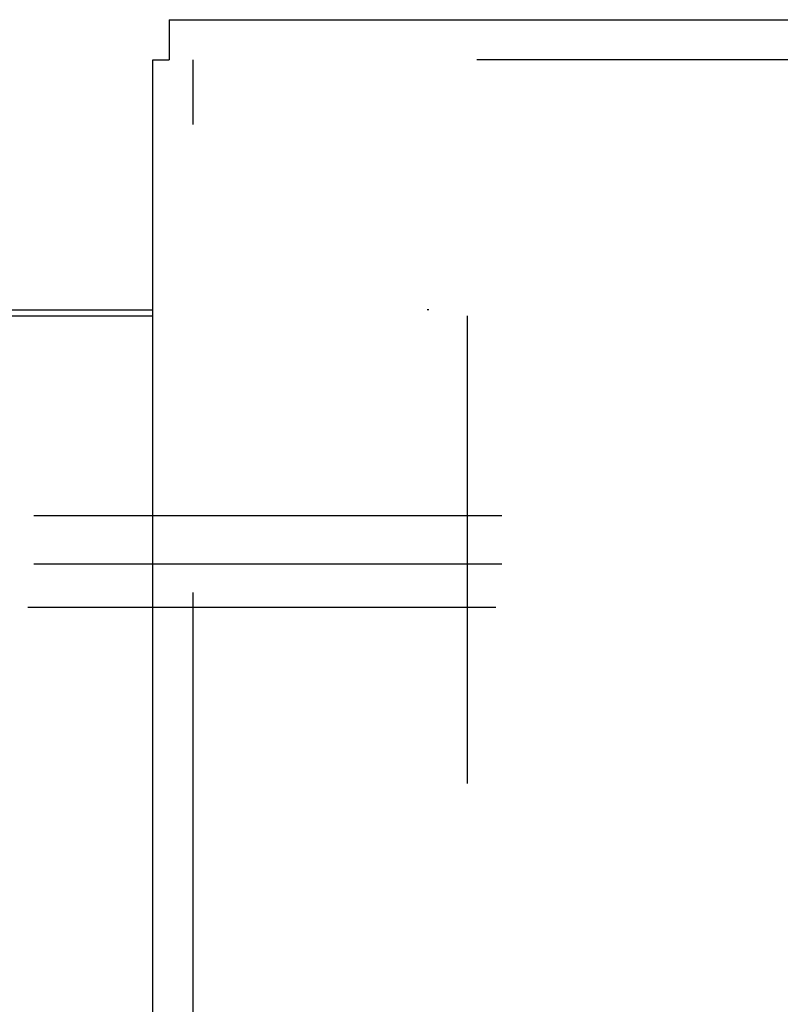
# Model space of a CAD drawing. Header units: inches. Extents: x 0 to 220, y 0 to 142.
# Tile 60 of 76: x 69.64 to 71.61, y 103.05 to 105.59. Entities that reach past the tile are written whole.
import ezdxf

# ---------------------------------------------------------------- set-up
doc = ezdxf.new("R2010")
doc.units = ezdxf.units.IN
doc.header["$LTSCALE"] = 12.090517
doc.header["$MEASUREMENT"] = 0
doc.linetypes.add('HIDDEN', pattern=[0.2, 0.1, -0.1])
doc.layers.get('0').update_dxf_attribs({"linetype": 'CONTINUOUS'})
for name, color, linetype in [('DEFAULT_2', 8, 'HIDDEN'), ('RIGHT_DOOR_ASSEMBLY', 7, 'CONTINUOUS'), ('SUBPANEL', 7, 'CONTINUOUS')]:
    doc.layers.add(name, color=color, linetype=linetype)

msp = doc.modelspace()

# ---------------------------------------------------------------- linework, layer by layer
at = {"color": 7, "linetype": 'Continuous'}
msp.add_line((68.1091, 104.8412), (69.9841, 104.8412), dxfattribs=at)
at = {"color": 3, "linetype": 'Continuous'}
msp.add_line((68.1091, 104.8262), (69.9841, 104.8262), dxfattribs=at)
at = {"layer": 'DEFAULT_2', "color": 8, "linetype": 'HIDDEN'}
for p, q in [((97.2966, 104.8412), (70.6926, 104.8412)), ((70.7966, 104.8262), (70.7966, 35.8562))]:
    msp.add_line(p, q, dxfattribs=at)
at = {"layer": 'RIGHT_DOOR_ASSEMBLY', "color": 7, "linetype": 'Continuous'}
for p in [(70.0261, 105.5912), (69.9841, 105.4872)]:
    msp.add_line(p, (70.0261, 105.4872), dxfattribs=at)
at = {"layer": 'RIGHT_DOOR_ASSEMBLY', "color": 3, "linetype": 'Continuous'}
for p, q in [((70.0261, 105.5912), (98.6296, 105.5912)), ((69.9841, 35.1952), (69.9841, 105.4872))]:
    msp.add_line(p, q, dxfattribs=at)
at = {"layer": 'RIGHT_DOOR_ASSEMBLY', "color": 8, "linetype": 'HIDDEN'}
for p, q in [((98.6296, 105.4872), (70.0261, 105.4872)), ((70.0881, 35.1952), (70.0881, 105.4872))]:
    msp.add_line(p, q, dxfattribs=at)
at = {"layer": 'SUBPANEL', "color": 8, "linetype": 'HIDDEN'}
for p, q in [((43.0779, 104.3099), (95.0154, 104.3099)), ((43.0779, 104.1849), (95.0154, 104.1849)), ((43.0623, 104.0729), (95.031, 104.0729))]:
    msp.add_line(p, q, dxfattribs=at)

doc.saveas('drawing.dxf')
